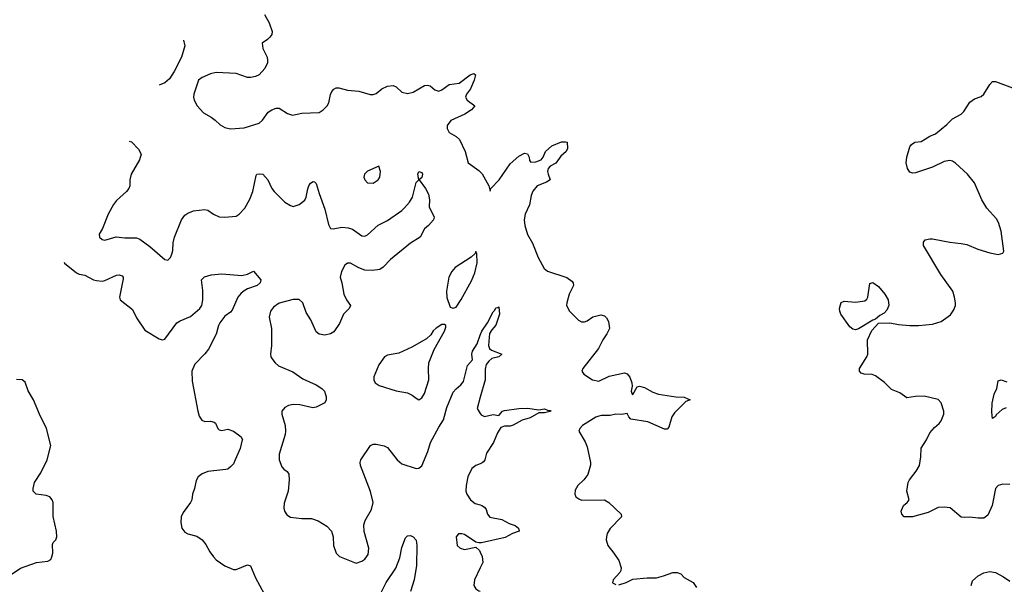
# Model space of a CAD drawing. Header units: inches. Extents: x 2220522 to 2384314, y 721474 to 893490.
# Tile 130 of 256: x 2256772 to 2263672, y 824178 to 828133. Entities that reach past the tile are written whole.
import ezdxf

# ---------------------------------------------------------------- set-up
doc = ezdxf.new("R2010")
doc.units = ezdxf.units.IN
doc.header["$MEASUREMENT"] = 0
doc.layers.add('C2852', color=7, linetype='Continuous')
doc.layers.add('C2862', color=7, linetype='Continuous')

msp = doc.modelspace()

# ---------------------------------------------------------------- linework, layer by layer
at = {"layer": 'C2852', "color": 5}
for points, elevation in [([(2258488.6, 828168.6), (2258520.7, 828110), (2258542, 828050), (2258539.1, 828030), (2258525.5, 828010), (2258510, 827994.5), (2258470.7, 827969.3), (2258475.5, 827930), (2258505.5, 827870), (2258508.2, 827850), (2258508, 827830), (2258490.5, 827790), (2258450, 827746.3), (2258425.7, 827734.3), (2258392.9, 827727.1), (2258370, 827728.7), (2258290, 827755.9), (2258150, 827763.7), (2258110, 827754.6), (2258051.7, 827728.3), (2258024.4, 827710), (2257993.4, 827610), (2257990.6, 827590), (2257994, 827570), (2258016.3, 827530), (2258060.9, 827480.9), (2258114.8, 827450), (2258142.8, 827430), (2258176.7, 827396.7), (2258210, 827377.3), (2258250, 827368.2), (2258344.4, 827375.6), (2258450, 827407), (2258475.1, 827430), (2258514, 827486), (2258538.2, 827501.8), (2258570, 827513), (2258590, 827513.4), (2258650, 827475.8), (2258684.9, 827464.9), (2258750, 827476.9), (2258870, 827483.1), (2258899.2, 827500.8), (2258926.9, 827530), (2258938.9, 827550), (2258951, 827609), (2258959.7, 827630), (2258973.4, 827646.6), (2258990, 827654.6), (2259010, 827655.6), (2259070, 827639), (2259150, 827631.7), (2259228.9, 827608.9), (2259250, 827608.7), (2259270, 827614.9), (2259310, 827648), (2259350, 827667.7), (2259390, 827670.8), (2259410, 827662.8), (2259450, 827626), (2259490, 827614.8), (2259530, 827624), (2259608.2, 827671.8), (2259630, 827674.9), (2259650, 827670.6), (2259682, 827642), (2259710, 827632.7), (2259730, 827640.3), (2259781.4, 827678.6), (2259851.4, 827688.6), (2259930, 827746.7), (2259955.1, 827755.1), (2259966.8, 827746.8), (2259956.5, 827710), (2259932.6, 827647.4), (2259903.1, 827610), (2259895.5, 827590), (2259907.3, 827570), (2259962, 827530), (2259938.3, 827501.7), (2259893, 827470), (2259794.1, 827425.9), (2259769, 827391), (2259768.2, 827370), (2259782.6, 827342.6), (2259830, 827314.9), (2259853.6, 827293.6), (2259894, 827210), (2259915.5, 827130), (2259990, 827075.8), (2260000, 827066.1)], 280), ([(2257919.8, 827988.4), (2257930.8, 827950), (2257905.7, 827870), (2257856.1, 827770), (2257822.1, 827717.9), (2257790.4, 827690), (2257750.3, 827673.4)], 260), ([(2257539.3, 827281.3), (2257556.3, 827276.3), (2257606, 827226), (2257623, 827190), (2257612.2, 827150), (2257554.6, 827050), (2257545.2, 827010), (2257544.9, 826970), (2257537.4, 826950), (2257521.3, 826930), (2257450, 826865.1), (2257430, 826838.7), (2257392.7, 826770), (2257352, 826670), (2257330.4, 826630), (2257330.6, 826610), (2257350, 826593), (2257370, 826588.5), (2257447.4, 826612.6), (2257510, 826603.9), (2257590, 826605.2), (2257614.9, 826594.9), (2257684.7, 826544.7), (2257790, 826453.4), (2257810, 826447.3), (2257830, 826467.3), (2257838.9, 826490), (2257844.8, 826515.2), (2257847.4, 826570), (2257858, 826610), (2257907.1, 826730), (2257930, 826763.8), (2257950, 826777.6), (2257990, 826794), (2258070, 826803.1), (2258090, 826798.4), (2258130.7, 826770), (2258170, 826752.2), (2258209.6, 826750.4), (2258290, 826757.3), (2258310, 826770.7), (2258350, 826813.4), (2258384.5, 826875.5), (2258405.3, 826930), (2258430, 827042), (2258435.3, 827050), (2258450, 827054), (2258476, 827050), (2258510.5, 827010), (2258540.4, 826950), (2258555.5, 826930), (2258630, 826855.5), (2258670, 826830.6), (2258690, 826824), (2258730, 826837.1), (2258770, 826868.5), (2258780.4, 826890), (2258790.9, 826949.1), (2258798.9, 826970), (2258810, 826988), (2258830, 826999.1), (2258837.5, 826997.5), (2258850, 826986), (2258870, 826914.8), (2258910, 826806), (2258937, 826697), (2258950, 826670.8), (2258970, 826666.7), (2259030, 826678.9), (2259074.6, 826674.6), (2259105.7, 826665.7), (2259170, 826618), (2259190, 826615.5), (2259210, 826626), (2259285.4, 826694.6), (2259350, 826726.3), (2259450, 826795.5), (2259470, 826814), (2259504.8, 826855.2), (2259524.4, 826890), (2259550, 826991.3), (2259568.7, 827010), (2259562.7, 827050), (2259569.2, 827070), (2259590, 827062), (2259594.8, 827050), (2259590, 827028), (2259572, 827010), (2259616.4, 826950), (2259637.1, 826910), (2259643.8, 826870), (2259643, 826823), (2259678, 826750), (2259671.3, 826730), (2259638, 826690), (2259610, 826668), (2259578, 826610), (2259510, 826566.6), (2259370, 826453.3), (2259319.9, 826400.1), (2259296.2, 826383.8), (2259244.7, 826375.3), (2259190, 826379.3), (2259150, 826393.6), (2259090, 826426.2), (2259070, 826426.9), (2259050, 826413), (2259026.7, 826370), (2259018.8, 826330), (2259030.7, 826290), (2259043, 826210), (2259061.6, 826170), (2259090.5, 826130), (2259082, 826110), (2259041.6, 826070), (2259014.7, 826005.3), (2258973.8, 825946.2), (2258950, 825932.7), (2258910, 825923.7), (2258870, 825929.3), (2258850, 825946), (2258811.8, 826030), (2258780.6, 826080.6), (2258756.4, 826150), (2258730, 826173.5), (2258690, 826171.9), (2258590, 826146), (2258550, 826119.7), (2258530.2, 826090), (2258520.2, 826050), (2258538, 825970), (2258536, 825850), (2258530.3, 825790), (2258532.4, 825770), (2258538.9, 825758.9), (2258561.6, 825730), (2258587.1, 825707.1), (2258686.2, 825666.2), (2258757.6, 825617.6), (2258850, 825575.8), (2258890, 825550.4), (2258908, 825530), (2258920.5, 825490), (2258919.1, 825470), (2258910, 825449.2), (2258850, 825419.5), (2258825.8, 825414.2), (2258735.2, 825435.2), (2258690, 825436.9), (2258656, 825430), (2258630, 825416.9), (2258610.4, 825390), (2258610.4, 825369.6), (2258633.6, 825290), (2258635.8, 825250), (2258632.7, 825227.3), (2258591.7, 825090), (2258590.3, 825050.3), (2258610, 825000.7), (2258624, 824984), (2258647.2, 824967.2), (2258658.4, 824950), (2258661.7, 824910), (2258653.2, 824830), (2258626.5, 824746.5), (2258624, 824710), (2258629.2, 824689.2), (2258644.7, 824664.7), (2258670, 824647.6), (2258750, 824637.7), (2258818.5, 824638.5), (2258863, 824623), (2258925.9, 824585.9), (2258958, 824550), (2258968.7, 824510), (2258970.4, 824450), (2258990, 824396), (2259012.7, 824372.7), (2259130, 824324.9), (2259170, 824339.5), (2259190, 824352.7), (2259213.6, 824386.4), (2259219.4, 824430), (2259187.4, 824547.4), (2259185, 824595), (2259194.5, 824625.5), (2259238.4, 824701.6), (2259248.7, 824750), (2259230, 824827), (2259160.5, 825010), (2259157.6, 825030), (2259163.6, 825050), (2259230, 825150.6), (2259250, 825159.5), (2259270, 825158.7), (2259327.3, 825147.3), (2259350, 825135.5), (2259417.6, 825050), (2259450, 825022), (2259550, 824988.5), (2259570, 824990.4), (2259590, 825008), (2259632.5, 825107.5), (2259652.3, 825170), (2259710, 825279.1), (2259743, 825330), (2259764.6, 825415.4), (2259810, 825522.8), (2259830, 825548), (2259864.4, 825575.6), (2259882.7, 825597.3), (2259911.5, 825710), (2259946.6, 825750), (2259941, 825790), (2259944.8, 825810), (2259978.2, 825861.9), (2260000, 825922.5)], 260), ([(2257083.6, 826434.1), (2257087.2, 826427.2), (2257170, 826360.2), (2257190, 826351), (2257230, 826343.5), (2257290, 826311), (2257310, 826305.8), (2257350, 826302.1), (2257370, 826306.3), (2257450, 826343.7), (2257470, 826344.9), (2257490, 826339.3), (2257497.6, 826330), (2257496.9, 826316.9), (2257472.6, 826190), (2257476.2, 826170), (2257563.2, 826103.2), (2257590, 826043.6), (2257650, 825958), (2257750, 825898), (2257770, 825890.3), (2257790, 825895.8), (2257874, 826010), (2257896.3, 826023.7), (2257970, 826054.5), (2258035.1, 826110), (2258048.5, 826131.5), (2258056.2, 826170), (2258055.8, 826235.8), (2258047, 826310), (2258067.3, 826332.7), (2258114.2, 826345.8), (2258190, 826352.4), (2258330, 826340.9), (2258368.7, 826351.3), (2258410, 826370.3), (2258463.1, 826310), (2258458.5, 826290), (2258436, 826270), (2258370, 826246.9), (2258346.3, 826233.7), (2258323.6, 826216.4), (2258300.6, 826190), (2258261.3, 826098.7), (2258250, 826085.1), (2258210, 826055.8), (2258174.4, 826010), (2258164.7, 825990), (2258149.1, 825930), (2258094.6, 825825.4), (2258070, 825792.6), (2258000.1, 825719.9), (2257978.8, 825670), (2257981.7, 825601.7), (2258019.8, 825390), (2258030, 825355.5), (2258048.5, 825328.5), (2258070, 825317.6), (2258110, 825320.4), (2258134.4, 825314.4), (2258145.5, 825305.5), (2258160.7, 825270), (2258170, 825258.8), (2258190, 825254.8), (2258230, 825264), (2258270, 825250.7), (2258324.7, 825210), (2258334, 825190), (2258331, 825189), (2258317, 825130), (2258283.1, 825050), (2258270, 825022.7), (2258250, 824999.5), (2258230, 824985.1), (2258218, 824982), (2258090, 824968.3), (2258050, 824952.6), (2258024.2, 824930), (2258010, 824905.2), (2257998, 824850), (2257982.6, 824810), (2257979.6, 824770), (2257970.3, 824750), (2257918.4, 824681.6), (2257902.9, 824650), (2257900.6, 824610), (2257909.4, 824570), (2257930, 824542.4), (2257950, 824532.2), (2258014.8, 824514.8), (2258050, 824490.4), (2258076.9, 824456.9), (2258105, 824405), (2258130.2, 824370), (2258150, 824349.1), (2258210, 824307.2), (2258270, 824281.7), (2258290, 824280.3), (2258370, 824313), (2258390, 824306.8), (2258423.8, 824223.8), (2258486, 824110)], 240), ([(2256627, 824190), (2256778.7, 824290), (2256890, 824331.5), (2256970, 824340.5), (2256989.5, 824350.5), (2256998, 824370), (2257004.8, 824395.2), (2257002.5, 824457.5), (2257006, 824470), (2257025.2, 824490), (2257033.2, 824510), (2257029.6, 824550), (2257008.1, 824651.9), (2257007.6, 824750), (2257000.7, 824770), (2256982.7, 824790), (2256958.8, 824798.8), (2256888.7, 824810), (2256866, 824830), (2256866.6, 824850), (2256877, 824890), (2256920.5, 824959.5), (2256965.6, 825050), (2256989.5, 825150), (2256961, 825270), (2256911.1, 825370), (2256869.7, 825469.7), (2256832.7, 825532.7), (2256810, 825593.2), (2256790, 825609.4), (2256750, 825611.8)], 240), ([(2260000, 825487.5), (2259978.8, 825410), (2260000, 825375.2)], 260), ([(2260000, 825022.8), (2259969.2, 825010.8), (2259940.4, 824990), (2259913, 824930), (2259900.7, 824870), (2259898.8, 824830), (2259905.5, 824810), (2259932.4, 824770), (2259964.8, 824744.8), (2260000, 824733.5)], 260), ([(2259300.5, 824110), (2259339.7, 824190), (2259408.4, 824290), (2259436.8, 824363.2), (2259450, 824436), (2259476, 824504), (2259490, 824518), (2259510, 824518.8), (2259530.8, 824510), (2259550, 824486), (2259555.9, 824450), (2259553.1, 824310), (2259536.5, 824210), (2259511.5, 824128.5)], 240), ([(2260000, 824468.2), (2259990, 824468), (2259970, 824474), (2259890, 824526), (2259870, 824532), (2259848, 824532), (2259831.3, 824510), (2259838.8, 824450), (2259858, 824430), (2259890, 824422), (2259970, 824438), (2259994.8, 824414.8), (2260000, 824403)], 260), ([(2260000, 824294.3), (2259959.1, 824210), (2259954.8, 824170), (2259970, 824146), (2259990, 824131), (2260000, 824129.1)], 260)]:
    msp.add_lwpolyline(points, dxfattribs=dict(at, elevation=elevation))
at = {"layer": 'C2852', "color": 5, "elevation": 280}
for points in [[(2259290, 827106), (2259210, 827072.7), (2259188, 827050), (2259184.9, 827030), (2259191.3, 827010), (2259210.9, 826990.9), (2259250, 826987.3), (2259284, 827010), (2259297.2, 827030), (2259302, 827070)], [(2259970, 826508), (2259964, 826496), (2259937.3, 826470), (2259823.5, 826396.5), (2259800.3, 826370), (2259779.6, 826330), (2259764.2, 826230), (2259766.4, 826186.4), (2259790, 826118), (2259810, 826111), (2259830, 826118), (2259866.3, 826173.7), (2259937.4, 826302.6), (2259961.3, 826358.7), (2259977.4, 826430), (2259975.5, 826495.5)], [(2259750, 825998), (2259730, 825997.2), (2259690, 825972.7), (2259670, 825952.7), (2259653.8, 825926.2), (2259622.9, 825897.1), (2259521.2, 825838.8), (2259430, 825797), (2259350, 825783.7), (2259328.4, 825771.6), (2259290, 825715.3), (2259254.8, 825630), (2259254, 825610), (2259262.8, 825590), (2259290.4, 825570.4), (2259410, 825533.7), (2259490, 825518.7), (2259522.9, 825502.9), (2259550, 825480.7), (2259570, 825470.8), (2259590, 825482.8), (2259610, 825514.8), (2259640.4, 825610), (2259636.3, 825690), (2259639.7, 825730), (2259677.2, 825822.8), (2259750, 825952), (2259758, 825978), (2259758, 825990)]]:
    msp.add_lwpolyline(points, close=True, dxfattribs=at)
at = {"layer": 'C2862', "color": 5}
for points, elevation in [([(2263710, 824877), (2263661.1, 824878.9), (2263630.4, 824869.6), (2263610.7, 824850), (2263588, 824730), (2263557.6, 824662.4), (2263530, 824640.9), (2263490, 824640.9), (2263431, 824649), (2263390, 824645.2), (2263370, 824649), (2263293.6, 824713.6), (2263250, 824719), (2263210, 824716), (2263139.6, 824680.4), (2263030, 824649.8), (2262970, 824649.7), (2262953.2, 824670), (2262949.3, 824690), (2262965.1, 824730), (2262992.3, 824750), (2263006.6, 824770), (2262989.5, 824830), (2262999.5, 824890), (2263007.3, 824910), (2263054.7, 824970), (2263078.3, 825010), (2263087.3, 825070), (2263090, 825131), (2263126.6, 825190), (2263150, 825238), (2263184.1, 825275.9), (2263216.5, 825303.5), (2263230, 825322), (2263248.7, 825370), (2263249, 825390), (2263230, 825448), (2263210, 825472.3), (2263110, 825496), (2263050, 825494), (2262990, 825484), (2262939.2, 825519.2), (2262882.7, 825542.7), (2262831.8, 825591.8), (2262770, 825637.6), (2262746.7, 825646.7), (2262690, 825649.7), (2262670, 825656.2), (2262658.7, 825670), (2262658, 825690), (2262709.7, 825770), (2262715.4, 825790), (2262713.3, 825890), (2262744.8, 825955.2), (2262790, 826006.8), (2262870, 826010.3), (2262930, 825997), (2263010, 825990.4), (2263070, 825990.4), (2263170, 826000.4), (2263230, 826019.1), (2263294.9, 826065.1), (2263318.9, 826101.1), (2263329.6, 826130), (2263329.7, 826150), (2263323.5, 826190), (2263311.2, 826230), (2263228.6, 826348.6), (2263106.6, 826550), (2263105.2, 826574.8), (2263118, 826590), (2263150, 826598.8), (2263170, 826598.8), (2263290, 826574.4), (2263370, 826566), (2263410, 826557.1), (2263486.1, 826526.1), (2263570, 826499.3), (2263630, 826487.3), (2263662, 826498), (2263668.9, 826511.1), (2263649.5, 826650.5), (2263632.6, 826712.6), (2263618.2, 826738.2), (2263550, 826811.8), (2263515.6, 826870), (2263462.7, 826990), (2263414.8, 827050), (2263330, 827127.6), (2263310, 827140.7), (2263290, 827145.6), (2263250, 827139.5), (2263170, 827099.5), (2263050, 827059.6), (2263030, 827057.6), (2263010, 827063.6), (2262993.3, 827090), (2262985.1, 827130), (2262989.7, 827170.3), (2263010, 827242), (2263022, 827258), (2263044.5, 827275.5), (2263090, 827280.5), (2263150, 827316.5), (2263190, 827334), (2263270, 827398.4), (2263310, 827437.6), (2263370, 827470.6), (2263389.4, 827490), (2263430, 827556), (2263462.7, 827577.3), (2263510, 827595.5), (2263529.7, 827610.3), (2263570, 827678), (2263590, 827701), (2263610, 827701), (2263730, 827656.3)], 280), ([(2260000, 827066.1), (2260013.3, 827053.3), (2260059.3, 826970), (2260070, 826932), (2260075.1, 826950), (2260132, 827010), (2260210, 827123.7), (2260270, 827175.8), (2260310, 827197.1), (2260330, 827193.4), (2260342, 827170), (2260345.5, 827145.5), (2260354, 827134), (2260390, 827136.5), (2260427.9, 827152.1), (2260441.1, 827170), (2260458, 827210), (2260501.6, 827250), (2260570, 827276.3), (2260598, 827278), (2260610, 827274), (2260611.6, 827231.6), (2260601, 827210), (2260563.9, 827176.1), (2260530, 827128.2), (2260490, 827106), (2260475.3, 827090), (2260471.4, 827070), (2260474.9, 827050), (2260490.6, 827010), (2260465.2, 826994.8), (2260399.3, 826970), (2260368.1, 826931.9), (2260357.6, 826902.4), (2260344.5, 826835.5), (2260314.9, 826770), (2260307, 826730), (2260312.2, 826690), (2260330, 826627.7), (2260367, 826567), (2260406.9, 826466.9), (2260448.9, 826388.9), (2260471.6, 826371.6), (2260606, 826326), (2260641.7, 826301.7), (2260650.6, 826290), (2260652.7, 826270), (2260623.1, 826210), (2260606, 826150), (2260603.8, 826130), (2260625.5, 826090), (2260687.4, 826027.4), (2260710, 826017.1), (2260730, 826015.8), (2260750, 826023.1), (2260789.8, 826050.2), (2260846, 826066), (2260870, 826058.8), (2260883.9, 826043.9), (2260897.7, 826017.7), (2260904.9, 825970), (2260887.7, 825932.3), (2260859.3, 825890), (2260828.4, 825830), (2260718.8, 825690), (2260711, 825670), (2260726, 825650), (2260787.3, 825610), (2260830, 825601.6), (2260903.3, 825636.7), (2261010, 825658.7), (2261030, 825652.7), (2261047.7, 825627.7), (2261061.3, 825590), (2261065.1, 825565.1), (2261058, 825530), (2261064.4, 825510), (2261070, 825507.5), (2261099.1, 825560.9), (2261114.8, 825565.2), (2261150, 825557.4), (2261210, 825522.5), (2261250, 825508.6), (2261370, 825491), (2261429, 825489), (2261470.8, 825470), (2261441.7, 825458.3), (2261360.7, 825379.3), (2261341.6, 825350), (2261321, 825279), (2261310, 825263.7), (2261290, 825263.6), (2261175.2, 825315.2), (2261054, 825334), (2261040.3, 825350), (2261030, 825374.8), (2260990, 825367.7), (2260950, 825369.7), (2260910, 825361.1), (2260850, 825360.4), (2260830, 825356), (2260810, 825348.4), (2260715.5, 825290), (2260697.1, 825270), (2260690.5, 825250), (2260735.1, 825175.1), (2260750, 825141), (2260772.4, 825030), (2260772.3, 825012.3), (2260754.1, 824945.9), (2260725.5, 824910), (2260683, 824870), (2260663.9, 824836.1), (2260661.6, 824810), (2260670, 824791), (2260690, 824775.5), (2260710, 824767), (2260870, 824768.4), (2260900.5, 824750), (2260987.3, 824670), (2260990.4, 824649.6), (2260910.5, 824569.5), (2260890, 824534), (2260883.8, 824510), (2260883, 824490), (2260894.9, 824450), (2260936.9, 824396.9), (2260970, 824344), (2260987.7, 824292.3), (2260985.5, 824274.5), (2260978.4, 824261.6), (2260931, 824210), (2260927.3, 824187.3), (2260950, 824176)], 280), ([(2260000, 825922.5), (2260010, 825950.3), (2260051.8, 826008.2), (2260090, 826085.5), (2260102.3, 826097.7), (2260110, 826114), (2260124, 826116), (2260130, 826122), (2260134.9, 826070), (2260110, 825992), (2260080.8, 825959.2), (2260065.7, 825934.3), (2260058.8, 825850), (2260065.2, 825830), (2260077.7, 825817.7), (2260151, 825790), (2260131, 825770), (2260081.6, 825758.4), (2260059.5, 825740.5), (2260042.2, 825717.8), (2260034.7, 825685.3), (2260033.5, 825610), (2260000, 825487.5)], 260), ([(2263686.1, 825413.9), (2263657.2, 825402.8), (2263615.6, 825364.4), (2263610, 825353.2), (2263590, 825339), (2263584.1, 825384.1), (2263586.9, 825446.9), (2263600.2, 825510), (2263619, 825550), (2263630, 825603.1), (2263651, 825611), (2263690, 825595.3)], 260), ([(2260000, 825375.2), (2260005.8, 825365.8), (2260030, 825353.4), (2260090, 825366.7), (2260130, 825361), (2260156.2, 825390), (2260170, 825395.9), (2260269.9, 825410.1), (2260331.6, 825411.6), (2260410, 825400.7), (2260450, 825406.8), (2260470, 825397.3), (2260490, 825396), (2260496, 825390), (2260450, 825378), (2260410, 825379.3), (2260350, 825344.2), (2260293.4, 825326.6), (2260230, 825291.5), (2260210, 825286.4), (2260170, 825286.2), (2260143.9, 825276.1), (2260121.1, 825238.9), (2260092.6, 825170), (2260044.6, 825095.4), (2260031.3, 825048.7), (2260023.6, 825036.4), (2260012.4, 825027.6), (2260000, 825022.8)], 260), ([(2260000, 824733.5), (2260010.2, 824730.2), (2260030, 824718.4), (2260041.1, 824701.1), (2260050.4, 824670), (2260068.2, 824648.2), (2260150, 824631.3), (2260203, 824603), (2260243.8, 824590), (2260268.2, 824570), (2260272.7, 824550), (2260225.9, 824534.1), (2260174.1, 824505.9), (2260008.4, 824468.4), (2260000, 824468.2)], 260), ([(2260000, 824403), (2260013.2, 824373.2), (2260017.3, 824330), (2260000, 824294.3)], 260), ([(2263440.5, 824170), (2263450, 824202.8), (2263490, 824237.1), (2263530, 824258), (2263570, 824268.2), (2263610, 824260.4), (2263666.8, 824230), (2263710, 824200.5)], 280), ([(2260970, 824174), (2261022, 824190), (2261070, 824212.7), (2261170, 824223.8), (2261236.1, 824223.9), (2261283.8, 824236.2), (2261350, 824261.1), (2261379.5, 824259.5), (2261406, 824250), (2261430, 824226), (2261491, 824190), (2261516.4, 824156.4)], 280)]:
    msp.add_lwpolyline(points, dxfattribs=dict(at, elevation=elevation))
at = {"layer": 'C2862', "color": 5, "elevation": 280}
msp.add_lwpolyline([(2262630, 825960.2), (2262610, 825963.9), (2262590, 825982.3), (2262527.4, 826070), (2262518.8, 826090), (2262517.3, 826110), (2262523.7, 826136.3), (2262530, 826151), (2262550, 826160.7), (2262630, 826154.8), (2262695.5, 826164.5), (2262710, 826176), (2262717, 826190), (2262730, 826284.7), (2262750, 826290.8), (2262790, 826263.2), (2262835.9, 826210), (2262857.6, 826170), (2262863.6, 826130), (2262850, 826098.5), (2262830, 826076.8), (2262800.2, 826059.8), (2262770, 826034.2), (2262750, 826027), (2262650, 825967.1)], close=True, dxfattribs=at)

doc.saveas('drawing.dxf')
